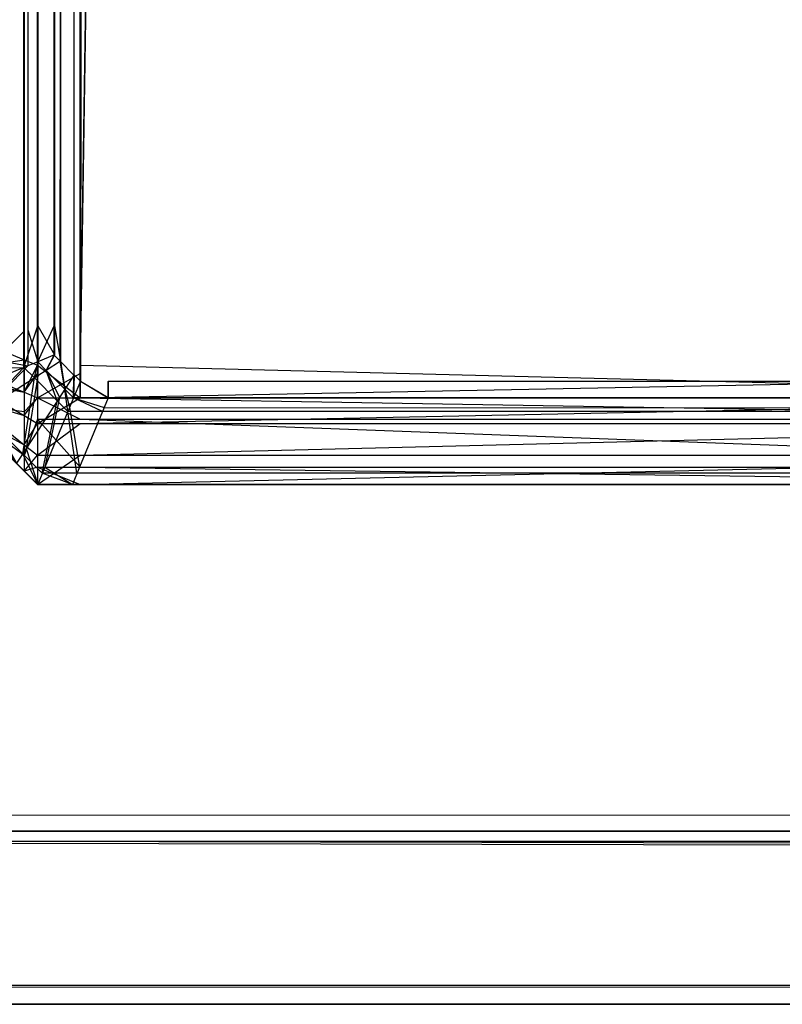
# Model space of a CAD drawing. Extents: x 0 to 1.6, y -0.5 to 0.
# Tile 2 of 181: x 0.0024 to 0.0068, y -0.501 to -0.49532. Entities that reach past the tile are written whole.
import ezdxf

# ---------------------------------------------------------------- set-up
doc = ezdxf.new("R2010")
doc.units = 0
for name, color, linetype in [('L39_ABDECKPL_0___REPLACEMTFOREM', 7, 'CONTINUOUS'), ('L43_KORPUS1_0', 7, 'CONTINUOUS'), ('L47_KORPUS1_4', 7, 'CONTINUOUS')]:
    doc.layers.add(name, color=color, linetype=linetype)

msp = doc.modelspace()

# ---------------------------------------------------------------- linework, layer by layer
at = {"layer": 'L39_ABDECKPL_0___REPLACEMTFOREM', "color": 39}
for points, invisible_edges in [([(0.001665, -0.49991, 0.58701), (0.001616, -0.00109, 0.58701), (0.471779, -0.00109, 0.58701), (0.001665, -0.49991, 0.58701)], 15), ([(0.001616, -0.001093, 0.598999), (0.001665, -0.499907, 0.598999), (0.475865, -0.001093, 0.598999), (0.001616, -0.001093, 0.598999)], 15), ([(0.001665, -0.49991, 0.58701), (0.471779, -0.00109, 0.58701), (0.471779, -0.49991, 0.58701), (0.001665, -0.49991, 0.58701)], 15), ([(0.475865, -0.001093, 0.598999), (0.001665, -0.499907, 0.598999), (0.471779, -0.499907, 0.598999), (0.475865, -0.001093, 0.598999)], 15), ([(0.471779, -0.5, 0.598999), (0.001665, -0.499907, 0.598999), (0.001665, -0.5, 0.598999), (0.471779, -0.5, 0.598999)], 13), ([(0.001665, -0.499907, 0.598999), (0.471779, -0.5, 0.598999), (0.471779, -0.499907, 0.598999), (0.001665, -0.499907, 0.598999)], 14), ([(0.471779, -0.49991, 0.58701), (0.001665, -0.5, 0.58701), (0.001665, -0.49991, 0.58701), (0.471779, -0.49991, 0.58701)], 13), ([(0.001665, -0.5, 0.58701), (0.471779, -0.49991, 0.58701), (0.471779, -0.5, 0.58701), (0.001665, -0.5, 0.58701)], 14), ([(0.471779, -0.50007, 0.598929), (0.001665, -0.5, 0.598999), (0.001636, -0.50007, 0.598929), (0.471779, -0.50007, 0.598929)], 13), ([(0.001665, -0.5, 0.58701), (0.471779, -0.50006, 0.58707), (0.001641, -0.50006, 0.58707), (0.001665, -0.5, 0.58701)], 13), ([(0.471779, -0.50006, 0.58707), (0.001665, -0.5, 0.58701), (0.471779, -0.5, 0.58701), (0.471779, -0.50006, 0.58707)], 14), ([(0.001665, -0.5, 0.598999), (0.471779, -0.50007, 0.598929), (0.471779, -0.5, 0.598999), (0.001665, -0.5, 0.598999)], 14), ([(0.471779, -0.500899, 0.598101), (0.001636, -0.50007, 0.598929), (0.001294, -0.500899, 0.598101), (0.471779, -0.500899, 0.598101)], 13), ([(0.001641, -0.50006, 0.58707), (0.471779, -0.500892, 0.587901), (0.001297, -0.500892, 0.587901), (0.001641, -0.50006, 0.58707)], 13), ([(0.001636, -0.50007, 0.598929), (0.471779, -0.500899, 0.598101), (0.471779, -0.50007, 0.598929), (0.001636, -0.50007, 0.598929)], 14), ([(0.471779, -0.500892, 0.587901), (0.001641, -0.50006, 0.58707), (0.471779, -0.50006, 0.58707), (0.471779, -0.500892, 0.587901)], 14), ([(0.001297, -0.500892, 0.587901), (0.471779, -0.501, 0.588009), (0.001252, -0.501, 0.588009), (0.001297, -0.500892, 0.587901)], 13), ([(0.471779, -0.501, 0.598), (0.001294, -0.500899, 0.598101), (0.001252, -0.501, 0.598), (0.471779, -0.501, 0.598)], 13), ([(0.001294, -0.500899, 0.598101), (0.471779, -0.501, 0.598), (0.471779, -0.500899, 0.598101), (0.001294, -0.500899, 0.598101)], 14), ([(0.471779, -0.501, 0.588009), (0.001297, -0.500892, 0.587901), (0.471779, -0.500892, 0.587901), (0.471779, -0.501, 0.588009)], 14), ([(0.471779, -0.501, 0.598), (0.001252, -0.501, 0.597862), (0.471779, -0.501, 0.597862), (0.471779, -0.501, 0.598)], 13), ([(0.001252, -0.501, 0.597862), (0.471779, -0.501, 0.598), (0.001252, -0.501, 0.598), (0.001252, -0.501, 0.597862)], 14), ([(0.471779, -0.501, 0.597862), (0.001252, -0.501, 0.588187), (0.471779, -0.501, 0.588187), (0.471779, -0.501, 0.597862)], 13), ([(0.001252, -0.501, 0.588187), (0.471779, -0.501, 0.597862), (0.001252, -0.501, 0.597862), (0.001252, -0.501, 0.588187)], 14), ([(0.471779, -0.501, 0.588187), (0.001252, -0.501, 0.588009), (0.471779, -0.501, 0.588009), (0.471779, -0.501, 0.588187)], 13), ([(0.001252, -0.501, 0.588009), (0.471779, -0.501, 0.588187), (0.001252, -0.501, 0.588187), (0.001252, -0.501, 0.588009)], 14)]:
    msp.add_3dface(points, dxfattribs=dict(at, invisible_edges=invisible_edges))
at = {"layer": 'L43_KORPUS1_0', "color": 8}
for points, invisible_edges in [([(0.002748, -0.497406), (0.002715, -0.000628), (0.002748, -0.000594), (0.002748, -0.497406)], 10), ([(0.002716, -0.000629, 0.00769), (0.002749, -0.497404, 0.00769), (0.002749, -0.000596, 0.00769), (0.002716, -0.000629, 0.00769)], 10), ([(0.002748, -0.497406), (0.002748, -0.000594), (0.002912, -0.000594), (0.002748, -0.497406)], 15), ([(0.002748, -0.497406), (0.002912, -0.000594), (0.002909, -0.497406), (0.002748, -0.497406)], 15), ([(0.002749, -0.000596, 0.00769), (0.002749, -0.497404, 0.00769), (0.002912, -0.000596, 0.00769), (0.002749, -0.000596, 0.00769)], 13), ([(0.002912, -0.000596, 0.00769), (0.002749, -0.497404, 0.00769), (0.002909, -0.497404, 0.00769), (0.002912, -0.000596, 0.00769)], 14), ([(0.002909, -0.497406), (0.002912, -0.000594), (0.7, -0.497406), (0.002909, -0.497406)], 15), ([(0.002912, -0.000596, 0.00769), (0.002909, -0.497404, 0.00769), (0.7, -0.497404, 0.00769), (0.002912, -0.000596, 0.00769)], 15), ([(0.7, -0.497406), (0.002912, -0.000594), (0.7, -0.000594), (0.7, -0.497406)], 15), ([(0.002912, -0.000596, 0.00769), (0.7, -0.497404, 0.00769), (0.7, -0.000596, 0.00769), (0.002912, -0.000596, 0.00769)], 15), ([(0.002632, -0.49729), (0.002627, -0.000715), (0.002715, -0.000628), (0.002632, -0.49729)], 13), ([(0.002628, -0.000716, 0.00769), (0.002633, -0.497289, 0.00769), (0.002716, -0.000629, 0.00769), (0.002628, -0.000716, 0.00769)], 13), ([(0.002632, -0.49729), (0.002715, -0.000628), (0.002711, -0.497369), (0.002632, -0.49729)], 10), ([(0.002716, -0.000629, 0.00769), (0.002633, -0.497289, 0.00769), (0.002712, -0.497368, 0.00769), (0.002716, -0.000629, 0.00769)], 10), ([(0.002711, -0.497369), (0.002715, -0.000628), (0.002748, -0.497406), (0.002711, -0.497369)], 13), ([(0.002716, -0.000629, 0.00769), (0.002712, -0.497368, 0.00769), (0.002749, -0.497404, 0.00769), (0.002716, -0.000629, 0.00769)], 13), ([(0.002422, -0.00086, 0.000079), (0.002066, -0.497265, 0.000436), (0.002066, -0.000713, 0.000436), (0.002422, -0.00086, 0.000079)], 13), ([(0.002101, -0.497251, 0.007289), (0.002445, -0.00087, 0.007633), (0.002101, -0.000727, 0.007289), (0.002101, -0.497251, 0.007289)], 13), ([(0.002596, -0.000893), (0.002627, -0.000715), (0.002596, -0.497085), (0.002596, -0.000893)], 10), ([(0.002596, -0.497085), (0.002627, -0.000715), (0.002596, -0.497254), (0.002596, -0.497085)], 13), ([(0.002596, -0.497254), (0.002627, -0.000715), (0.002632, -0.49729), (0.002596, -0.497254)], 10), ([(0.002598, -0.497085, 0.00769), (0.002633, -0.497289, 0.00769), (0.002628, -0.000716, 0.00769), (0.002598, -0.497085, 0.00769)], 10), ([(0.002598, -0.000747, 0.00769), (0.002598, -0.497085, 0.00769), (0.002628, -0.000716, 0.00769), (0.002598, -0.000747, 0.00769)], 15), ([(0.002598, -0.497085, 0.00769), (0.002598, -0.000747, 0.00769), (0.002598, -0.000893, 0.00769), (0.002598, -0.497085, 0.00769)], 15), ([(0.002066, -0.497265, 0.000436), (0.002422, -0.00086, 0.000079), (0.002422, -0.497117, 0.000079), (0.002066, -0.497265, 0.000436)], 14), ([(0.002445, -0.00087, 0.007633), (0.002101, -0.497251, 0.007289), (0.002445, -0.497108, 0.007633), (0.002445, -0.00087, 0.007633)], 14), ([(0.002502, -0.000893), (0.002422, -0.497117, 0.000079), (0.002422, -0.00086, 0.000079), (0.002502, -0.000893)], 13), ([(0.002422, -0.497117, 0.000079), (0.002502, -0.000893), (0.002502, -0.497085), (0.002422, -0.497117, 0.000079)], 14), ([(0.002445, -0.497108, 0.007633), (0.002502, -0.000893, 0.00769), (0.002445, -0.00087, 0.007633), (0.002445, -0.497108, 0.007633)], 13), ([(0.002502, -0.000893, 0.00769), (0.002445, -0.497108, 0.007633), (0.002502, -0.497085, 0.00769), (0.002502, -0.000893, 0.00769)], 14), ([(0.002596, -0.000893), (0.002502, -0.497085), (0.002502, -0.000893), (0.002596, -0.000893)], 13), ([(0.002502, -0.497085), (0.002596, -0.000893), (0.002596, -0.497085), (0.002502, -0.497085)], 14), ([(0.002502, -0.497085, 0.00769), (0.002598, -0.000893, 0.00769), (0.002502, -0.000893, 0.00769), (0.002502, -0.497085, 0.00769)], 13), ([(0.002598, -0.000893, 0.00769), (0.002502, -0.497085, 0.00769), (0.002598, -0.497085, 0.00769), (0.002598, -0.000893, 0.00769)], 14), ([(0.002502, -0.497085), (0.002422, -0.497326, 0.000079), (0.002422, -0.497117, 0.000079), (0.002502, -0.497085)], 13), ([(0.002422, -0.497326, 0.000079), (0.002502, -0.497085), (0.002502, -0.497293), (0.002422, -0.497326, 0.000079)], 14), ([(0.002445, -0.497108, 0.007633), (0.002502, -0.497293, 0.00769), (0.002502, -0.497085, 0.00769), (0.002445, -0.497108, 0.007633)], 14), ([(0.002596, -0.497085), (0.002502, -0.497293), (0.002502, -0.497085), (0.002596, -0.497085)], 13), ([(0.002502, -0.497293), (0.002596, -0.497085), (0.002596, -0.497254), (0.002502, -0.497293)], 14), ([(0.002598, -0.497253, 0.00769), (0.002502, -0.497085, 0.00769), (0.002502, -0.497293, 0.00769), (0.002598, -0.497253, 0.00769)], 13), ([(0.002502, -0.497085, 0.00769), (0.002598, -0.497253, 0.00769), (0.002598, -0.497085, 0.00769), (0.002502, -0.497085, 0.00769)], 14), ([(0.002633, -0.497289, 0.00769), (0.002598, -0.497085, 0.00769), (0.002598, -0.497253, 0.00769), (0.002633, -0.497289, 0.00769)], 13), ([(0.002422, -0.497117, 0.000079), (0.002066, -0.497474, 0.000436), (0.002066, -0.497265, 0.000436), (0.002422, -0.497117, 0.000079)], 13), ([(0.002066, -0.497474, 0.000436), (0.002422, -0.497117, 0.000079), (0.002422, -0.497326, 0.000079), (0.002066, -0.497474, 0.000436)], 14), ([(0.002101, -0.497251, 0.007289), (0.002445, -0.497316, 0.007633), (0.002445, -0.497108, 0.007633), (0.002101, -0.497251, 0.007289)], 14), ([(0.002502, -0.497293, 0.00769), (0.002445, -0.497108, 0.007633), (0.002445, -0.497316, 0.007633), (0.002502, -0.497293, 0.00769)], 13), ([(0.002445, -0.497316, 0.007633), (0.002101, -0.497251, 0.007289), (0.002101, -0.497459, 0.007289), (0.002445, -0.497316, 0.007633)], 13), ([(0.002551, -0.497342, 0.00769), (0.002598, -0.497253, 0.00769), (0.002502, -0.497293, 0.00769), (0.002551, -0.497342, 0.00769)], 13), ([(0.002596, -0.497254), (0.002551, -0.497342), (0.002502, -0.497293), (0.002596, -0.497254)], 13), ([(0.002598, -0.497253, 0.00769), (0.002551, -0.497342, 0.00769), (0.002633, -0.497289, 0.00769), (0.002598, -0.497253, 0.00769)], 14), ([(0.002551, -0.497342), (0.002596, -0.497254), (0.002632, -0.49729), (0.002551, -0.497342)], 14), ([(0.002422, -0.497326, 0.000079), (0.002176, -0.497583, 0.000436), (0.002066, -0.497474, 0.000436), (0.002422, -0.497326, 0.000079)], 13), ([(0.002206, -0.497564, 0.007289), (0.002445, -0.497316, 0.007633), (0.002101, -0.497459, 0.007289), (0.002206, -0.497564, 0.007289)], 13), ([(0.002176, -0.497583, 0.000436), (0.002422, -0.497326, 0.000079), (0.002483, -0.497386, 0.000079), (0.002176, -0.497583, 0.000436)], 14), ([(0.002445, -0.497316, 0.007633), (0.002206, -0.497564, 0.007289), (0.002502, -0.497374, 0.007633), (0.002445, -0.497316, 0.007633)], 14), ([(0.002502, -0.497293), (0.002483, -0.497386, 0.000079), (0.002422, -0.497326, 0.000079), (0.002502, -0.497293)], 13), ([(0.002502, -0.497374, 0.007633), (0.002502, -0.497293, 0.00769), (0.002445, -0.497316, 0.007633), (0.002502, -0.497374, 0.007633)], 13), ([(0.002483, -0.497386, 0.000079), (0.002502, -0.497293), (0.002551, -0.497342), (0.002483, -0.497386, 0.000079)], 14), ([(0.002502, -0.497293, 0.00769), (0.002502, -0.497374, 0.007633), (0.002551, -0.497342, 0.00769), (0.002502, -0.497293, 0.00769)], 14), ([(0.002659, -0.49745, 0.00769), (0.002633, -0.497289, 0.00769), (0.002551, -0.497342, 0.00769), (0.002659, -0.49745, 0.00769)], 13), ([(0.002632, -0.49729), (0.002659, -0.49745), (0.002551, -0.497342), (0.002632, -0.49729)], 13), ([(0.002659, -0.49745), (0.002632, -0.49729), (0.002711, -0.497369), (0.002659, -0.49745)], 14), ([(0.002633, -0.497289, 0.00769), (0.002659, -0.49745, 0.00769), (0.002712, -0.497368, 0.00769), (0.002633, -0.497289, 0.00769)], 14), ([(0.002483, -0.497386, 0.000079), (0.002416, -0.497823, 0.000436), (0.002176, -0.497583, 0.000436), (0.002483, -0.497386, 0.000079)], 13), ([(0.002435, -0.497793, 0.007289), (0.002502, -0.497374, 0.007633), (0.002206, -0.497564, 0.007289), (0.002435, -0.497793, 0.007289)], 13), ([(0.002416, -0.497823, 0.000436), (0.002483, -0.497386, 0.000079), (0.002614, -0.497518, 0.000079), (0.002416, -0.497823, 0.000436)], 14), ([(0.002502, -0.497374, 0.007633), (0.002435, -0.497793, 0.007289), (0.002627, -0.497498, 0.007633), (0.002502, -0.497374, 0.007633)], 14), ([(0.002551, -0.497342), (0.002614, -0.497518, 0.000079), (0.002483, -0.497386, 0.000079), (0.002551, -0.497342)], 13), ([(0.002627, -0.497498, 0.007633), (0.002551, -0.497342, 0.00769), (0.002502, -0.497374, 0.007633), (0.002627, -0.497498, 0.007633)], 13), ([(0.002551, -0.497342, 0.00769), (0.002627, -0.497498, 0.007633), (0.002659, -0.49745, 0.00769), (0.002551, -0.497342, 0.00769)], 14), ([(0.002614, -0.497518, 0.000079), (0.002551, -0.497342), (0.002659, -0.49745), (0.002614, -0.497518, 0.000079)], 14), ([(0.002709, -0.4975, 0.00769), (0.002712, -0.497368, 0.00769), (0.002659, -0.49745, 0.00769), (0.002709, -0.4975, 0.00769)], 13), ([(0.002711, -0.497369), (0.002709, -0.4975), (0.002659, -0.49745), (0.002711, -0.497369)], 13), ([(0.002712, -0.497368, 0.00769), (0.002709, -0.4975, 0.00769), (0.002749, -0.497404, 0.00769), (0.002712, -0.497368, 0.00769)], 14), ([(0.002709, -0.4975), (0.002711, -0.497369), (0.002748, -0.497406), (0.002709, -0.4975)], 14), ([(0.002909, -0.4975, 0.00769), (0.002749, -0.497404, 0.00769), (0.002709, -0.4975, 0.00769), (0.002909, -0.4975, 0.00769)], 13), ([(0.002748, -0.497406), (0.002909, -0.4975), (0.002709, -0.4975), (0.002748, -0.497406)], 13), ([(0.002909, -0.4975), (0.002748, -0.497406), (0.002909, -0.497406), (0.002909, -0.4975)], 14), ([(0.002749, -0.497404, 0.00769), (0.002909, -0.4975, 0.00769), (0.002909, -0.497404, 0.00769), (0.002749, -0.497404, 0.00769)], 14), ([(0.7, -0.4975, 0.00769), (0.002909, -0.497404, 0.00769), (0.002909, -0.4975, 0.00769), (0.7, -0.4975, 0.00769)], 13), ([(0.002909, -0.497404, 0.00769), (0.7, -0.4975, 0.00769), (0.7, -0.497404, 0.00769), (0.002909, -0.497404, 0.00769)], 14), ([(0.7, -0.497406), (0.002909, -0.4975), (0.002909, -0.497406), (0.7, -0.497406)], 13), ([(0.002909, -0.4975), (0.7, -0.497406), (0.7, -0.4975), (0.002909, -0.4975)], 14), ([(0.002543, -0.497901, 0.007289), (0.002627, -0.497498, 0.007633), (0.002435, -0.497793, 0.007289), (0.002543, -0.497901, 0.007289)], 13), ([(0.002627, -0.497498, 0.007633), (0.002543, -0.497901, 0.007289), (0.002686, -0.497557, 0.007633), (0.002627, -0.497498, 0.007633)], 14), ([(0.002659, -0.49745), (0.002676, -0.49758, 0.000079), (0.002614, -0.497518, 0.000079), (0.002659, -0.49745)], 13), ([(0.002686, -0.497557, 0.007633), (0.002659, -0.49745, 0.00769), (0.002627, -0.497498, 0.007633), (0.002686, -0.497557, 0.007633)], 13), ([(0.002659, -0.49745, 0.00769), (0.002686, -0.497557, 0.007633), (0.002709, -0.4975, 0.00769), (0.002659, -0.49745, 0.00769)], 14), ([(0.002676, -0.49758, 0.000079), (0.002659, -0.49745), (0.002709, -0.4975), (0.002676, -0.49758, 0.000079)], 14), ([(0.002709, -0.4975), (0.002876, -0.49758, 0.000079), (0.002676, -0.49758, 0.000079), (0.002709, -0.4975)], 13), ([(0.002885, -0.497557, 0.007633), (0.002709, -0.4975, 0.00769), (0.002686, -0.497557, 0.007633), (0.002885, -0.497557, 0.007633)], 13), ([(0.002876, -0.49758, 0.000079), (0.002709, -0.4975), (0.002909, -0.4975), (0.002876, -0.49758, 0.000079)], 14), ([(0.002709, -0.4975, 0.00769), (0.002885, -0.497557, 0.007633), (0.002909, -0.4975, 0.00769), (0.002709, -0.4975, 0.00769)], 14), ([(0.002909, -0.4975), (0.7, -0.49758, 0.00008), (0.002876, -0.49758, 0.000079), (0.002909, -0.4975)], 13), ([(0.7, -0.497557, 0.007633), (0.002909, -0.4975, 0.00769), (0.002885, -0.497557, 0.007633), (0.7, -0.497557, 0.007633)], 13), ([(0.7, -0.49758, 0.00008), (0.002909, -0.4975), (0.7, -0.4975), (0.7, -0.49758, 0.00008)], 14), ([(0.002909, -0.4975, 0.00769), (0.7, -0.497557, 0.007633), (0.7, -0.4975, 0.00769), (0.002909, -0.4975, 0.00769)], 14), ([(0.002614, -0.497518, 0.000079), (0.002528, -0.497936, 0.000436), (0.002416, -0.497823, 0.000436), (0.002614, -0.497518, 0.000079)], 13), ([(0.002528, -0.497936, 0.000436), (0.002614, -0.497518, 0.000079), (0.002676, -0.49758, 0.000079), (0.002528, -0.497936, 0.000436)], 14), ([(0.002743, -0.497901, 0.007289), (0.002686, -0.497557, 0.007633), (0.002543, -0.497901, 0.007289), (0.002743, -0.497901, 0.007289)], 13), ([(0.002686, -0.497557, 0.007633), (0.002743, -0.497901, 0.007289), (0.002885, -0.497557, 0.007633), (0.002686, -0.497557, 0.007633)], 14), ([(0.7, -0.497901, 0.007289), (0.002885, -0.497557, 0.007633), (0.002743, -0.497901, 0.007289), (0.7, -0.497901, 0.007289)], 13), ([(0.002885, -0.497557, 0.007633), (0.7, -0.497901, 0.007289), (0.7, -0.497557, 0.007633), (0.002885, -0.497557, 0.007633)], 14), ([(0.00238, -0.497878, 0.0005), (0.002176, -0.497583, 0.000436), (0.002416, -0.497823, 0.000436), (0.00238, -0.497878, 0.0005)], 14), ([(0.002206, -0.497564, 0.007289), (0.00238, -0.497878, 0.00719), (0.002435, -0.497793, 0.007289), (0.002206, -0.497564, 0.007289)], 14), ([(0.002676, -0.49758, 0.000079), (0.002728, -0.497936, 0.000436), (0.002528, -0.497936, 0.000436), (0.002676, -0.49758, 0.000079)], 13), ([(0.002728, -0.497936, 0.000436), (0.002676, -0.49758, 0.000079), (0.002876, -0.49758, 0.000079), (0.002728, -0.497936, 0.000436)], 14), ([(0.002876, -0.49758, 0.000079), (0.7, -0.497936, 0.000436), (0.002728, -0.497936, 0.000436), (0.002876, -0.49758, 0.000079)], 13), ([(0.7, -0.497936, 0.000436), (0.002876, -0.49758, 0.000079), (0.7, -0.49758, 0.00008), (0.7, -0.497936, 0.000436)], 14), ([(0.002502, -0.498, 0.00719), (0.002435, -0.497793, 0.007289), (0.00238, -0.497878, 0.00719), (0.002502, -0.498, 0.00719)], 13), ([(0.002416, -0.497823, 0.000436), (0.002502, -0.498, 0.0005), (0.00238, -0.497878, 0.0005), (0.002416, -0.497823, 0.000436)], 13), ([(0.002502, -0.498, 0.0005), (0.002416, -0.497823, 0.000436), (0.002528, -0.497936, 0.000436), (0.002502, -0.498, 0.0005)], 14), ([(0.002435, -0.497793, 0.007289), (0.002502, -0.498, 0.00719), (0.002543, -0.497901, 0.007289), (0.002435, -0.497793, 0.007289)], 14), ([(0.002502, -0.498, 0.007018), (0.00238, -0.497878, 0.000565), (0.002502, -0.498, 0.000565), (0.002502, -0.498, 0.007018)], 13), ([(0.00238, -0.497878, 0.000565), (0.002502, -0.498, 0.007018), (0.00238, -0.497878, 0.007018), (0.00238, -0.497878, 0.000565)], 14), ([(0.002502, -0.498, 0.00719), (0.00238, -0.497878, 0.007018), (0.002502, -0.498, 0.007018), (0.002502, -0.498, 0.00719)], 13), ([(0.00238, -0.497878, 0.007018), (0.002502, -0.498, 0.00719), (0.00238, -0.497878, 0.00719), (0.00238, -0.497878, 0.007018)], 14), ([(0.002502, -0.498, 0.000565), (0.00238, -0.497878, 0.0005), (0.002502, -0.498, 0.0005), (0.002502, -0.498, 0.000565)], 13), ([(0.00238, -0.497878, 0.0005), (0.002502, -0.498, 0.000565), (0.00238, -0.497878, 0.000565), (0.00238, -0.497878, 0.0005)], 14), ([(0.002702, -0.498, 0.00719), (0.002543, -0.497901, 0.007289), (0.002502, -0.498, 0.00719), (0.002702, -0.498, 0.00719)], 13), ([(0.002528, -0.497936, 0.000436), (0.002702, -0.498, 0.0005), (0.002502, -0.498, 0.0005), (0.002528, -0.497936, 0.000436)], 13), ([(0.002702, -0.498, 0.0005), (0.002528, -0.497936, 0.000436), (0.002728, -0.497936, 0.000436), (0.002702, -0.498, 0.0005)], 14), ([(0.002543, -0.497901, 0.007289), (0.002702, -0.498, 0.00719), (0.002743, -0.497901, 0.007289), (0.002543, -0.497901, 0.007289)], 14), ([(0.7, -0.498, 0.00719), (0.002743, -0.497901, 0.007289), (0.002702, -0.498, 0.00719), (0.7, -0.498, 0.00719)], 13), ([(0.002728, -0.497936, 0.000436), (0.7, -0.498, 0.0005), (0.002702, -0.498, 0.0005), (0.002728, -0.497936, 0.000436)], 13), ([(0.7, -0.498, 0.0005), (0.002728, -0.497936, 0.000436), (0.7, -0.497936, 0.000436), (0.7, -0.498, 0.0005)], 14), ([(0.002743, -0.497901, 0.007289), (0.7, -0.498, 0.00719), (0.7, -0.497901, 0.007289), (0.002743, -0.497901, 0.007289)], 14), ([(0.002702, -0.498, 0.000565), (0.002502, -0.498, 0.0005), (0.002702, -0.498, 0.0005), (0.002702, -0.498, 0.000565)], 13), ([(0.002502, -0.498, 0.0005), (0.002702, -0.498, 0.000565), (0.002502, -0.498, 0.000565), (0.002502, -0.498, 0.0005)], 14), ([(0.002702, -0.498, 0.007018), (0.002502, -0.498, 0.000565), (0.002702, -0.498, 0.000565), (0.002702, -0.498, 0.007018)], 13), ([(0.002502, -0.498, 0.000565), (0.002702, -0.498, 0.007018), (0.002502, -0.498, 0.007018), (0.002502, -0.498, 0.000565)], 14), ([(0.002702, -0.498, 0.00719), (0.002502, -0.498, 0.007018), (0.002702, -0.498, 0.007018), (0.002702, -0.498, 0.00719)], 13), ([(0.002502, -0.498, 0.007018), (0.002702, -0.498, 0.00719), (0.002502, -0.498, 0.00719), (0.002502, -0.498, 0.007018)], 14), ([(0.7, -0.498, 0.0005), (0.002702, -0.498, 0.000565), (0.002702, -0.498, 0.0005), (0.7, -0.498, 0.0005)], 13), ([(0.002702, -0.498, 0.000565), (0.7, -0.498, 0.0005), (0.7, -0.498, 0.000565), (0.002702, -0.498, 0.000565)], 14), ([(0.7, -0.498, 0.000565), (0.002702, -0.498, 0.007018), (0.002702, -0.498, 0.000565), (0.7, -0.498, 0.000565)], 13), ([(0.002702, -0.498, 0.007018), (0.7, -0.498, 0.000565), (0.7, -0.498, 0.007018), (0.002702, -0.498, 0.007018)], 14), ([(0.7, -0.498, 0.007018), (0.002702, -0.498, 0.00719), (0.002702, -0.498, 0.007018), (0.7, -0.498, 0.007018)], 13), ([(0.002702, -0.498, 0.00719), (0.7, -0.498, 0.007018), (0.7, -0.498, 0.00719), (0.002702, -0.498, 0.00719)], 14)]:
    msp.add_3dface(points, dxfattribs=dict(at, invisible_edges=invisible_edges))
at = {"layer": 'L47_KORPUS1_4', "color": 8}
for points, invisible_edges in [([(0.0025, -0.019241, 0.006887), (0.002424, -0.497328, 0.006963), (0.002424, -0.019272, 0.006963), (0.0025, -0.019241, 0.006887)], 13), ([(0.002424, -0.497328, 0.006963), (0.0025, -0.019241, 0.006887), (0.0025, -0.49736, 0.006887), (0.002424, -0.497328, 0.006963)], 14), ([(0.002746, -0.019241, 0.006887), (0.0025, -0.49736, 0.006887), (0.0025, -0.019241, 0.006887), (0.002746, -0.019241, 0.006887)], 13), ([(0.0025, -0.49736, 0.006887), (0.002746, -0.019241, 0.006887), (0.002746, -0.49736, 0.006887), (0.0025, -0.49736, 0.006887)], 14), ([(0.010115, -0.022843, 0.006887), (0.002746, -0.49736, 0.006887), (0.002746, -0.019241, 0.006887), (0.010115, -0.022843, 0.006887)], 13), ([(0.00209, -0.49719, 0.007298), (0.002424, -0.019272, 0.006963), (0.002424, -0.497328, 0.006963), (0.00209, -0.49719, 0.007298)], 13), ([(0.002424, -0.019272, 0.006963), (0.00209, -0.49719, 0.007298), (0.00209, -0.01941, 0.007298), (0.002424, -0.019272, 0.006963)], 14), ([(0.0025, -0.019295, 0.59039), (0.002424, -0.497281, 0.590314), (0.0025, -0.497312, 0.59039), (0.0025, -0.019295, 0.59039)], 13), ([(0.002424, -0.497281, 0.590314), (0.0025, -0.019295, 0.59039), (0.002424, -0.019326, 0.590314), (0.002424, -0.497281, 0.590314)], 14), ([(0.0025, -0.497312, 0.59039), (0.002746, -0.019295, 0.59039), (0.0025, -0.019295, 0.59039), (0.0025, -0.497312, 0.59039)], 13), ([(0.002746, -0.019295, 0.59039), (0.0025, -0.497312, 0.59039), (0.002746, -0.497312, 0.59039), (0.002746, -0.019295, 0.59039)], 14), ([(0.002746, -0.497312, 0.59039), (0.010115, -0.022897, 0.59039), (0.002746, -0.019295, 0.59039), (0.002746, -0.497312, 0.59039)], 13), ([(0.002424, -0.019326, 0.590314), (0.00209, -0.497142, 0.58998), (0.002424, -0.497281, 0.590314), (0.002424, -0.019326, 0.590314)], 13), ([(0.00209, -0.497142, 0.58998), (0.002424, -0.019326, 0.590314), (0.00209, -0.019465, 0.58998), (0.00209, -0.497142, 0.58998)], 14), ([(0.002746, -0.49736, 0.006887), (0.010115, -0.022843, 0.006887), (0.010115, -0.49736, 0.006887), (0.002746, -0.49736, 0.006887)], 14), ([(0.010115, -0.022897, 0.59039), (0.002746, -0.497312, 0.59039), (0.010115, -0.497312, 0.59039), (0.010115, -0.022897, 0.59039)], 14), ([(0.00209, -0.49733, 0.58998), (0.002424, -0.497281, 0.590314), (0.00209, -0.497142, 0.58998), (0.00209, -0.49733, 0.58998)], 14), ([(0.002424, -0.497328, 0.006963), (0.00209, -0.49733, 0.007298), (0.00209, -0.49719, 0.007298), (0.002424, -0.497328, 0.006963)], 14), ([(0.002424, -0.497281, 0.590314), (0.00209, -0.49733, 0.58998), (0.002424, -0.497468, 0.590314), (0.002424, -0.497281, 0.590314)], 13), ([(0.00209, -0.49733, 0.007298), (0.002424, -0.497328, 0.006963), (0.002424, -0.497468, 0.006963), (0.00209, -0.49733, 0.007298)], 13), ([(0.00209, -0.497407, 0.589903), (0.002424, -0.497468, 0.590314), (0.00209, -0.49733, 0.58998), (0.00209, -0.497407, 0.589903)], 14), ([(0.002424, -0.497468, 0.006963), (0.00209, -0.497394, 0.007362), (0.00209, -0.49733, 0.007298), (0.002424, -0.497468, 0.006963)], 14), ([(0.002424, -0.497468, 0.590314), (0.0025, -0.497312, 0.59039), (0.002424, -0.497281, 0.590314), (0.002424, -0.497468, 0.590314)], 14), ([(0.0025, -0.497312, 0.59039), (0.002424, -0.497468, 0.590314), (0.0025, -0.4975, 0.59039), (0.0025, -0.497312, 0.59039)], 13), ([(0.0025, -0.49736, 0.006887), (0.002424, -0.497468, 0.006963), (0.002424, -0.497328, 0.006963), (0.0025, -0.49736, 0.006887)], 13), ([(0.002746, -0.4975, 0.59039), (0.0025, -0.497312, 0.59039), (0.0025, -0.4975, 0.59039), (0.002746, -0.4975, 0.59039)], 13), ([(0.0025, -0.497312, 0.59039), (0.002746, -0.4975, 0.59039), (0.002746, -0.497312, 0.59039), (0.0025, -0.497312, 0.59039)], 14), ([(0.010115, -0.4975, 0.59039), (0.002746, -0.497312, 0.59039), (0.002746, -0.4975, 0.59039), (0.010115, -0.4975, 0.59039)], 13), ([(0.002746, -0.497312, 0.59039), (0.010115, -0.4975, 0.59039), (0.010115, -0.497312, 0.59039), (0.002746, -0.497312, 0.59039)], 14), ([(0.002424, -0.497468, 0.006963), (0.0025, -0.49736, 0.006887), (0.0025, -0.4975, 0.006887), (0.002424, -0.497468, 0.006963)], 14), ([(0.002746, -0.49736, 0.006887), (0.0025, -0.4975, 0.006887), (0.0025, -0.49736, 0.006887), (0.002746, -0.49736, 0.006887)], 13), ([(0.0025, -0.4975, 0.006887), (0.002746, -0.49736, 0.006887), (0.002746, -0.4975, 0.006887), (0.0025, -0.4975, 0.006887)], 14), ([(0.010115, -0.49736, 0.006887), (0.002746, -0.4975, 0.006887), (0.002746, -0.49736, 0.006887), (0.010115, -0.49736, 0.006887)], 13), ([(0.002746, -0.4975, 0.006887), (0.010115, -0.49736, 0.006887), (0.010115, -0.4975, 0.006887), (0.002746, -0.4975, 0.006887)], 14), ([(0.002424, -0.497581, 0.007076), (0.00209, -0.497537, 0.007505), (0.00209, -0.497394, 0.007362), (0.002424, -0.497581, 0.007076)], 14), ([(0.00209, -0.497394, 0.007362), (0.002424, -0.497468, 0.006963), (0.002424, -0.497581, 0.007076), (0.00209, -0.497394, 0.007362)], 13), ([(0.00209, -0.497502, 0.589807), (0.002424, -0.497603, 0.590179), (0.00209, -0.497407, 0.589903), (0.00209, -0.497502, 0.589807)], 14), ([(0.002424, -0.497468, 0.590314), (0.00209, -0.497407, 0.589903), (0.002424, -0.497603, 0.590179), (0.002424, -0.497468, 0.590314)], 13), ([(0.002424, -0.497603, 0.590179), (0.0025, -0.4975, 0.59039), (0.002424, -0.497468, 0.590314), (0.002424, -0.497603, 0.590179)], 14), ([(0.0025, -0.4975, 0.006887), (0.002424, -0.497581, 0.007076), (0.002424, -0.497468, 0.006963), (0.0025, -0.4975, 0.006887)], 14), ([(0.0025, -0.4975, 0.59039), (0.002424, -0.497603, 0.590179), (0.0025, -0.497648, 0.590242), (0.0025, -0.4975, 0.59039)], 13), ([(0.002424, -0.497581, 0.007076), (0.0025, -0.4975, 0.006887), (0.0025, -0.497623, 0.007011), (0.002424, -0.497581, 0.007076)], 13), ([(0.002746, -0.497623, 0.007011), (0.0025, -0.4975, 0.006887), (0.002746, -0.4975, 0.006887), (0.002746, -0.497623, 0.007011)], 13), ([(0.0025, -0.4975, 0.006887), (0.002746, -0.497623, 0.007011), (0.0025, -0.497623, 0.007011), (0.0025, -0.4975, 0.006887)], 14), ([(0.002746, -0.4975, 0.59039), (0.0025, -0.497648, 0.590242), (0.002746, -0.497648, 0.590242), (0.002746, -0.4975, 0.59039)], 13), ([(0.0025, -0.497648, 0.590242), (0.002746, -0.4975, 0.59039), (0.0025, -0.4975, 0.59039), (0.0025, -0.497648, 0.590242)], 14), ([(0.010115, -0.497623, 0.007011), (0.002746, -0.4975, 0.006887), (0.010115, -0.4975, 0.006887), (0.010115, -0.497623, 0.007011)], 13), ([(0.002746, -0.4975, 0.006887), (0.010115, -0.497623, 0.007011), (0.002746, -0.497623, 0.007011), (0.002746, -0.4975, 0.006887)], 14), ([(0.010115, -0.4975, 0.59039), (0.002746, -0.497648, 0.590242), (0.010115, -0.497648, 0.590242), (0.010115, -0.4975, 0.59039)], 13), ([(0.002746, -0.497648, 0.590242), (0.010115, -0.4975, 0.59039), (0.002746, -0.4975, 0.59039), (0.002746, -0.497648, 0.590242)], 14), ([(0.002424, -0.497603, 0.590179), (0.00209, -0.497502, 0.589807), (0.002424, -0.497771, 0.590012), (0.002424, -0.497603, 0.590179)], 13), ([(0.00209, -0.497589, 0.58972), (0.002424, -0.497771, 0.590012), (0.00209, -0.497502, 0.589807), (0.00209, -0.497589, 0.58972)], 14), ([(0.00209, -0.497537, 0.007505), (0.002424, -0.497581, 0.007076), (0.002424, -0.497833, 0.007328), (0.00209, -0.497537, 0.007505)], 13), ([(0.002424, -0.497833, 0.007328), (0.00209, -0.497589, 0.007557), (0.00209, -0.497537, 0.007505), (0.002424, -0.497833, 0.007328)], 14), ([(0.00209, -0.497589, 0.007557), (0.002424, -0.497833, 0.007328), (0.002424, -0.497924, 0.007419), (0.00209, -0.497589, 0.007557)], 13), ([(0.002424, -0.497771, 0.590012), (0.00209, -0.497589, 0.58972), (0.002424, -0.497924, 0.589858), (0.002424, -0.497771, 0.590012)], 13), ([(0.002424, -0.497924, 0.589624), (0.00209, -0.497589, 0.58972), (0.00209, -0.497589, 0.589485), (0.002424, -0.497924, 0.589624)], 13), ([(0.00209, -0.497589, 0.58972), (0.002424, -0.497924, 0.589624), (0.002424, -0.497924, 0.589858), (0.00209, -0.497589, 0.58972)], 14), ([(0.002424, -0.497924, 0.589624), (0.00209, -0.497589, 0.007776), (0.002424, -0.497924, 0.007638), (0.002424, -0.497924, 0.589624)], 13), ([(0.00209, -0.497589, 0.007776), (0.002424, -0.497924, 0.589624), (0.00209, -0.497589, 0.589485), (0.00209, -0.497589, 0.007776)], 14), ([(0.002424, -0.497924, 0.007638), (0.00209, -0.497589, 0.007557), (0.002424, -0.497924, 0.007419), (0.002424, -0.497924, 0.007638)], 13), ([(0.00209, -0.497589, 0.007557), (0.002424, -0.497924, 0.007638), (0.00209, -0.497589, 0.007776), (0.00209, -0.497589, 0.007557)], 14), ([(0.0025, -0.497623, 0.007011), (0.002424, -0.497833, 0.007328), (0.002424, -0.497581, 0.007076), (0.0025, -0.497623, 0.007011)], 14), ([(0.002424, -0.497771, 0.590012), (0.0025, -0.497648, 0.590242), (0.002424, -0.497603, 0.590179), (0.002424, -0.497771, 0.590012)], 14), ([(0.002424, -0.497833, 0.007328), (0.0025, -0.497623, 0.007011), (0.0025, -0.4979, 0.007287), (0.002424, -0.497833, 0.007328)], 13), ([(0.0025, -0.497648, 0.590242), (0.002424, -0.497771, 0.590012), (0.0025, -0.497832, 0.590058), (0.0025, -0.497648, 0.590242)], 13), ([(0.002746, -0.4979, 0.007287), (0.0025, -0.497623, 0.007011), (0.002746, -0.497623, 0.007011), (0.002746, -0.4979, 0.007287)], 13), ([(0.0025, -0.497623, 0.007011), (0.002746, -0.4979, 0.007287), (0.0025, -0.4979, 0.007287), (0.0025, -0.497623, 0.007011)], 14), ([(0.002746, -0.497648, 0.590242), (0.0025, -0.497832, 0.590058), (0.002746, -0.497832, 0.590058), (0.002746, -0.497648, 0.590242)], 13), ([(0.0025, -0.497832, 0.590058), (0.002746, -0.497648, 0.590242), (0.0025, -0.497648, 0.590242), (0.0025, -0.497832, 0.590058)], 14), ([(0.010115, -0.4979, 0.007287), (0.002746, -0.497623, 0.007011), (0.010115, -0.497623, 0.007011), (0.010115, -0.4979, 0.007287)], 13), ([(0.002746, -0.497623, 0.007011), (0.010115, -0.4979, 0.007287), (0.002746, -0.4979, 0.007287), (0.002746, -0.497623, 0.007011)], 14), ([(0.010115, -0.497648, 0.590242), (0.002746, -0.497832, 0.590058), (0.010115, -0.497832, 0.590058), (0.010115, -0.497648, 0.590242)], 13), ([(0.002746, -0.497832, 0.590058), (0.010115, -0.497648, 0.590242), (0.002746, -0.497648, 0.590242), (0.002746, -0.497832, 0.590058)], 14), ([(0.002424, -0.497924, 0.589858), (0.0025, -0.497832, 0.590058), (0.002424, -0.497771, 0.590012), (0.002424, -0.497924, 0.589858)], 14), ([(0.0025, -0.497832, 0.590058), (0.002424, -0.497924, 0.589858), (0.0025, -0.498, 0.58989), (0.0025, -0.497832, 0.590058)], 13), ([(0.0025, -0.4979, 0.007287), (0.002424, -0.497924, 0.007419), (0.002424, -0.497833, 0.007328), (0.0025, -0.4979, 0.007287)], 14), ([(0.002746, -0.497832, 0.590058), (0.0025, -0.498, 0.58989), (0.002746, -0.498, 0.58989), (0.002746, -0.497832, 0.590058)], 13), ([(0.0025, -0.498, 0.58989), (0.002746, -0.497832, 0.590058), (0.0025, -0.497832, 0.590058), (0.0025, -0.498, 0.58989)], 14), ([(0.010115, -0.497832, 0.590058), (0.002746, -0.498, 0.58989), (0.010115, -0.498, 0.58989), (0.010115, -0.497832, 0.590058)], 13), ([(0.002746, -0.498, 0.58989), (0.010115, -0.497832, 0.590058), (0.002746, -0.497832, 0.590058), (0.002746, -0.498, 0.58989)], 14), ([(0.002424, -0.497924, 0.007419), (0.0025, -0.4979, 0.007287), (0.0025, -0.498, 0.007387), (0.002424, -0.497924, 0.007419)], 13), ([(0.0025, -0.498, 0.007606), (0.002424, -0.497924, 0.007419), (0.0025, -0.498, 0.007387), (0.0025, -0.498, 0.007606)], 13), ([(0.002424, -0.497924, 0.007419), (0.0025, -0.498, 0.007606), (0.002424, -0.497924, 0.007638), (0.002424, -0.497924, 0.007419)], 14), ([(0.0025, -0.498, 0.589655), (0.002424, -0.497924, 0.007638), (0.0025, -0.498, 0.007606), (0.0025, -0.498, 0.589655)], 13), ([(0.002424, -0.497924, 0.007638), (0.0025, -0.498, 0.589655), (0.002424, -0.497924, 0.589624), (0.002424, -0.497924, 0.007638)], 14), ([(0.0025, -0.498, 0.589655), (0.002424, -0.497924, 0.589858), (0.002424, -0.497924, 0.589624), (0.0025, -0.498, 0.589655)], 13), ([(0.002424, -0.497924, 0.589858), (0.0025, -0.498, 0.589655), (0.0025, -0.498, 0.58989), (0.002424, -0.497924, 0.589858)], 14), ([(0.002746, -0.498, 0.007387), (0.0025, -0.4979, 0.007287), (0.002746, -0.4979, 0.007287), (0.002746, -0.498, 0.007387)], 13), ([(0.0025, -0.4979, 0.007287), (0.002746, -0.498, 0.007387), (0.0025, -0.498, 0.007387), (0.0025, -0.4979, 0.007287)], 14), ([(0.010115, -0.498, 0.007387), (0.002746, -0.4979, 0.007287), (0.010115, -0.4979, 0.007287), (0.010115, -0.498, 0.007387)], 13), ([(0.002746, -0.4979, 0.007287), (0.010115, -0.498, 0.007387), (0.002746, -0.498, 0.007387), (0.002746, -0.4979, 0.007287)], 14), ([(0.002746, -0.498, 0.007606), (0.0025, -0.498, 0.007387), (0.002746, -0.498, 0.007387), (0.002746, -0.498, 0.007606)], 13), ([(0.0025, -0.498, 0.007387), (0.002746, -0.498, 0.007606), (0.0025, -0.498, 0.007606), (0.0025, -0.498, 0.007387)], 14), ([(0.002746, -0.498, 0.589655), (0.0025, -0.498, 0.007606), (0.002746, -0.498, 0.007606), (0.002746, -0.498, 0.589655)], 13), ([(0.0025, -0.498, 0.007606), (0.002746, -0.498, 0.589655), (0.0025, -0.498, 0.589655), (0.0025, -0.498, 0.007606)], 14), ([(0.002746, -0.498, 0.58989), (0.0025, -0.498, 0.589655), (0.002746, -0.498, 0.589655), (0.002746, -0.498, 0.58989)], 13), ([(0.0025, -0.498, 0.589655), (0.002746, -0.498, 0.58989), (0.0025, -0.498, 0.58989), (0.0025, -0.498, 0.589655)], 14), ([(0.010115, -0.498, 0.58989), (0.002746, -0.498, 0.589655), (0.010115, -0.498, 0.589655), (0.010115, -0.498, 0.58989)], 13), ([(0.002746, -0.498, 0.589655), (0.010115, -0.498, 0.58989), (0.002746, -0.498, 0.58989), (0.002746, -0.498, 0.589655)], 14), ([(0.010115, -0.498, 0.589655), (0.002746, -0.498, 0.007606), (0.010115, -0.498, 0.007606), (0.010115, -0.498, 0.589655)], 13), ([(0.002746, -0.498, 0.007606), (0.010115, -0.498, 0.589655), (0.002746, -0.498, 0.589655), (0.002746, -0.498, 0.007606)], 14), ([(0.010115, -0.498, 0.007606), (0.002746, -0.498, 0.007387), (0.010115, -0.498, 0.007387), (0.010115, -0.498, 0.007606)], 13), ([(0.002746, -0.498, 0.007387), (0.010115, -0.498, 0.007606), (0.002746, -0.498, 0.007606), (0.002746, -0.498, 0.007387)], 14)]:
    msp.add_3dface(points, dxfattribs=dict(at, invisible_edges=invisible_edges))

doc.saveas('drawing.dxf')
